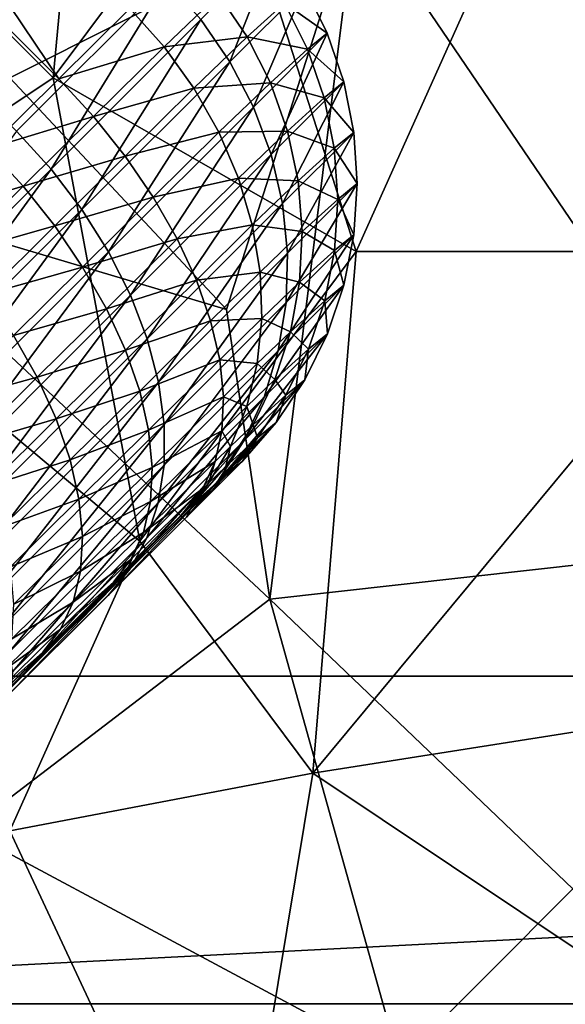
# Model space of a CAD drawing. Extents: x -0.3 to 0.3, y -0.266 to 0.266.
# Tile 65 of 256: x -0.078 to -0.061, y -0.128 to -0.098. Entities that reach past the tile are written whole.
import ezdxf

# ---------------------------------------------------------------- set-up
doc = ezdxf.new("R2010")
doc.units = 0

msp = doc.modelspace()

# ---------------------------------------------------------------- linework, layer by layer
for points in [[(-0.076598, -0.099616, 0.768437), (-0.075276, -0.085464, 0.767692), (-0.087169, -0.089002, 0.768359)], [(-0.071312, -0.09254, 0.767934), (-0.075276, -0.085464, 0.767692), (-0.076598, -0.099616, 0.768437)], [(-0.076428, -0.099646, 0.640009), (-0.087428, -0.088646, 0.640009), (-0.085283, -0.086479, 0.641989)], [(-0.076428, -0.099646, 0.640009), (-0.085283, -0.086479, 0.641989), (-0.074261, -0.0975, 0.641989)], [(-0.067348, -0.094309, 0.711438), (-0.077919, -0.099616, 0.711578), (-0.077919, -0.087233, 0.711335)], [(-0.067348, -0.104923, 0.768431), (-0.059419, -0.087233, 0.767394), (-0.071312, -0.09254, 0.767934)], [(-0.067348, -0.104923, 0.768431), (-0.055455, -0.104923, 0.768214), (-0.059419, -0.087233, 0.767394)], [(-0.054134, -0.097847, 0.711441), (-0.064705, -0.089002, 0.711311), (-0.052812, -0.087233, 0.711209)], [(-0.07858, -0.101777, 0.638015), (-0.087428, -0.088646, 0.640009), (-0.076428, -0.099646, 0.640009)], [(-0.084526, -0.104923, 0.769011), (-0.076598, -0.099616, 0.768437), (-0.087169, -0.089002, 0.768359)], [(-0.067348, -0.094309, 0.711438), (-0.064705, -0.089002, 0.711311), (-0.054134, -0.097847, 0.711441)], [(-0.073132, -0.096662, 0.705938), (-0.089032, -0.089937, 0.715313), (-0.077719, -0.10125, 0.715313)], [(-0.067348, -0.104923, 0.768431), (-0.071312, -0.09254, 0.767934), (-0.076598, -0.099616, 0.768437)], [(-0.077919, -0.099616, 0.711578), (-0.067348, -0.094309, 0.711438), (-0.071312, -0.106692, 0.711653)], [(-0.06999, -0.115537, 0.711757), (-0.071312, -0.106692, 0.711653), (-0.067348, -0.094309, 0.711438)], [(-0.06999, -0.115537, 0.711757), (-0.067348, -0.094309, 0.711438), (-0.054134, -0.113768, 0.711692)], [(-0.054134, -0.113768, 0.711692), (-0.067348, -0.094309, 0.711438), (-0.054134, -0.097847, 0.711441)], [(-0.069803, -0.095548, 0.691863), (-0.072092, -0.097837, 0.705895), (-0.071204, -0.099127, 0.705769)], [(-0.069803, -0.095548, 0.691863), (-0.071204, -0.099127, 0.705769), (-0.06893, -0.096853, 0.691828)], [(-0.073132, -0.096662, 0.705938), (-0.077719, -0.10125, 0.715313), (-0.07666, -0.102406, 0.715232)], [(-0.073132, -0.096662, 0.705938), (-0.07666, -0.102406, 0.715232), (-0.072092, -0.097837, 0.705895)], [(-0.074261, -0.0975, 0.641989), (-0.071553, -0.097072, 0.648208), (-0.073213, -0.098668, 0.642057)], [(-0.073213, -0.098668, 0.642057), (-0.071553, -0.097072, 0.648208), (-0.070674, -0.098372, 0.648285)], [(-0.071553, -0.097072, 0.648208), (-0.069534, -0.09734, 0.658602), (-0.070674, -0.098372, 0.648285)], [(-0.06893, -0.096853, 0.691828), (-0.071204, -0.099127, 0.705769), (-0.070485, -0.10051, 0.705561)], [(-0.06893, -0.096853, 0.691828), (-0.070485, -0.10051, 0.705561), (-0.068235, -0.09826, 0.691771)], [(-0.069534, -0.09734, 0.658602), (-0.06893, -0.096853, 0.673136), (-0.068235, -0.09826, 0.673149)], [(-0.06893, -0.096853, 0.673136), (-0.06893, -0.096853, 0.691828), (-0.068235, -0.09826, 0.691771)], [(-0.06893, -0.096853, 0.673136), (-0.068235, -0.09826, 0.691771), (-0.068235, -0.09826, 0.673149)], [(-0.070674, -0.098372, 0.648285), (-0.069534, -0.09734, 0.658602), (-0.068837, -0.098746, 0.658653)], [(-0.069534, -0.09734, 0.658602), (-0.068235, -0.09826, 0.673149), (-0.068837, -0.098746, 0.658653)], [(-0.076428, -0.099646, 0.640009), (-0.074261, -0.0975, 0.641989), (-0.073213, -0.098668, 0.642057)], [(-0.072092, -0.097837, 0.705895), (-0.07666, -0.102406, 0.715232), (-0.075717, -0.10364, 0.714991)], [(-0.072092, -0.097837, 0.705895), (-0.075717, -0.10364, 0.714991), (-0.071204, -0.099127, 0.705769)], [(-0.068235, -0.09826, 0.691771), (-0.070485, -0.10051, 0.705561), (-0.069946, -0.101961, 0.705275)], [(-0.068235, -0.09826, 0.691771), (-0.069946, -0.101961, 0.705275), (-0.06773, -0.099745, 0.691692)], [(-0.068837, -0.098746, 0.658653), (-0.068235, -0.09826, 0.673149), (-0.06773, -0.099745, 0.673167)], [(-0.068235, -0.09826, 0.673149), (-0.068235, -0.09826, 0.691771), (-0.06773, -0.099745, 0.691692)], [(-0.068235, -0.09826, 0.673149), (-0.06773, -0.099745, 0.691692), (-0.06773, -0.099745, 0.673167)], [(-0.073213, -0.098668, 0.642057), (-0.070674, -0.098372, 0.648285), (-0.072301, -0.099935, 0.642259)], [(-0.072301, -0.099935, 0.642259), (-0.070674, -0.098372, 0.648285), (-0.069969, -0.09977, 0.648413)], [(-0.070674, -0.098372, 0.648285), (-0.068837, -0.098746, 0.658653), (-0.069969, -0.09977, 0.648413)], [(-0.076428, -0.099646, 0.640009), (-0.073213, -0.098668, 0.642057), (-0.075364, -0.100797, 0.640092)], [(-0.075364, -0.100797, 0.640092), (-0.073213, -0.098668, 0.642057), (-0.072301, -0.099935, 0.642259)], [(-0.069969, -0.09977, 0.648413), (-0.068837, -0.098746, 0.658653), (-0.06833, -0.10023, 0.658722)], [(-0.068837, -0.098746, 0.658653), (-0.06773, -0.099745, 0.673167), (-0.06833, -0.10023, 0.658722)], [(-0.071204, -0.099127, 0.705769), (-0.075717, -0.10364, 0.714991), (-0.074905, -0.10493, 0.714594)], [(-0.071204, -0.099127, 0.705769), (-0.074905, -0.10493, 0.714594), (-0.070485, -0.10051, 0.705561)], [(-0.073955, -0.113768, 0.768967), (-0.076598, -0.099616, 0.768437), (-0.084526, -0.104923, 0.769011)], [(-0.083205, -0.103154, 0.711655), (-0.077919, -0.099616, 0.711578), (-0.071312, -0.106692, 0.711653)], [(-0.07858, -0.101777, 0.638015), (-0.076428, -0.099646, 0.640009), (-0.075364, -0.100797, 0.640092)], [(-0.073955, -0.113768, 0.768967), (-0.067348, -0.104923, 0.768431), (-0.076598, -0.099616, 0.768437)], [(-0.072301, -0.099935, 0.642259), (-0.069969, -0.09977, 0.648413), (-0.07154, -0.10128, 0.642592)], [(-0.07154, -0.10128, 0.642592), (-0.069969, -0.09977, 0.648413), (-0.06945, -0.101243, 0.648588)], [(-0.069969, -0.09977, 0.648413), (-0.06833, -0.10023, 0.658722), (-0.06945, -0.101243, 0.648588)], [(-0.06773, -0.099745, 0.691692), (-0.069946, -0.101961, 0.705275), (-0.069596, -0.103457, 0.704916)], [(-0.06773, -0.099745, 0.691692), (-0.069596, -0.103457, 0.704916), (-0.067423, -0.101284, 0.691592)], [(-0.06833, -0.10023, 0.658722), (-0.06773, -0.099745, 0.673167), (-0.067423, -0.101284, 0.67319)], [(-0.06773, -0.099745, 0.673167), (-0.06773, -0.099745, 0.691692), (-0.067423, -0.101284, 0.691592)], [(-0.06773, -0.099745, 0.673167), (-0.067423, -0.101284, 0.691592), (-0.067423, -0.101284, 0.67319)], [(-0.075364, -0.100797, 0.640092), (-0.072301, -0.099935, 0.642259), (-0.074396, -0.102009, 0.640345)], [(-0.074396, -0.102009, 0.640345), (-0.072301, -0.099935, 0.642259), (-0.07154, -0.10128, 0.642592)], [(-0.06945, -0.101243, 0.648588), (-0.06833, -0.10023, 0.658722), (-0.068019, -0.101766, 0.65881)], [(-0.06833, -0.10023, 0.658722), (-0.067423, -0.101284, 0.67319), (-0.068019, -0.101766, 0.65881)], [(-0.070485, -0.10051, 0.705561), (-0.074905, -0.10493, 0.714594), (-0.074239, -0.106254, 0.714048)], [(-0.070485, -0.10051, 0.705561), (-0.074239, -0.106254, 0.714048), (-0.069946, -0.101961, 0.705275)], [(-0.07858, -0.101777, 0.638015), (-0.075364, -0.100797, 0.640092), (-0.077516, -0.102929, 0.638097)], [(-0.077516, -0.102929, 0.638097), (-0.075364, -0.100797, 0.640092), (-0.074396, -0.102009, 0.640345)], [(-0.077719, -0.10125, 0.715313), (-0.08351, -0.109256, 0.719897), (-0.07666, -0.102406, 0.715232)], [(-0.074396, -0.102009, 0.640345), (-0.07154, -0.10128, 0.642592), (-0.073541, -0.10326, 0.640764)], [(-0.073541, -0.10326, 0.640764), (-0.07154, -0.10128, 0.642592), (-0.070944, -0.102679, 0.64305)], [(-0.07154, -0.10128, 0.642592), (-0.06945, -0.101243, 0.648588), (-0.070944, -0.102679, 0.64305)], [(-0.070944, -0.102679, 0.64305), (-0.06945, -0.101243, 0.648588), (-0.069125, -0.102766, 0.648807)], [(-0.067423, -0.101284, 0.691592), (-0.069596, -0.103457, 0.704916), (-0.069442, -0.104972, 0.704489)], [(-0.06945, -0.101243, 0.648588), (-0.068019, -0.101766, 0.65881), (-0.069125, -0.102766, 0.648807)], [(-0.067423, -0.101284, 0.691592), (-0.069442, -0.104972, 0.704489), (-0.067319, -0.102849, 0.691474)], [(-0.068019, -0.101766, 0.65881), (-0.067423, -0.101284, 0.67319), (-0.067319, -0.102849, 0.673217)], [(-0.067423, -0.101284, 0.67319), (-0.067423, -0.101284, 0.691592), (-0.067319, -0.102849, 0.691474)], [(-0.067423, -0.101284, 0.67319), (-0.067319, -0.102849, 0.691474), (-0.067319, -0.102849, 0.673217)], [(-0.080688, -0.103864, 0.636032), (-0.07858, -0.101777, 0.638015), (-0.077516, -0.102929, 0.638097)], [(-0.069125, -0.102766, 0.648807), (-0.068019, -0.101766, 0.65881), (-0.067912, -0.103329, 0.658914)], [(-0.068019, -0.101766, 0.65881), (-0.067319, -0.102849, 0.673217), (-0.067912, -0.103329, 0.658914)], [(-0.077516, -0.102929, 0.638097), (-0.074396, -0.102009, 0.640345), (-0.076549, -0.104141, 0.638349)], [(-0.076549, -0.104141, 0.638349), (-0.074396, -0.102009, 0.640345), (-0.073541, -0.10326, 0.640764)], [(-0.069946, -0.101961, 0.705275), (-0.074239, -0.106254, 0.714048), (-0.073729, -0.10759, 0.713361)], [(-0.069946, -0.101961, 0.705275), (-0.073729, -0.10759, 0.713361), (-0.069596, -0.103457, 0.704916)], [(-0.07666, -0.102406, 0.715232), (-0.08351, -0.109256, 0.719897), (-0.082471, -0.110393, 0.719591)], [(-0.07666, -0.102406, 0.715232), (-0.082471, -0.110393, 0.719591), (-0.075717, -0.10364, 0.714991)], [(-0.073541, -0.10326, 0.640764), (-0.070944, -0.102679, 0.64305), (-0.072814, -0.10453, 0.641342)], [(-0.072814, -0.10453, 0.641342), (-0.070944, -0.102679, 0.64305), (-0.070524, -0.10411, 0.643626)], [(-0.070944, -0.102679, 0.64305), (-0.069125, -0.102766, 0.648807), (-0.070524, -0.10411, 0.643626)], [(-0.070524, -0.10411, 0.643626), (-0.069125, -0.102766, 0.648807), (-0.069, -0.104313, 0.649068)], [(-0.069125, -0.102766, 0.648807), (-0.067912, -0.103329, 0.658914), (-0.069, -0.104313, 0.649068)], [(-0.080688, -0.103864, 0.636032), (-0.077516, -0.102929, 0.638097), (-0.079624, -0.105016, 0.636114)], [(-0.079624, -0.105016, 0.636114), (-0.077516, -0.102929, 0.638097), (-0.076549, -0.104141, 0.638349)], [(-0.067319, -0.102849, 0.691474), (-0.069442, -0.104972, 0.704489), (-0.069486, -0.106479, 0.704003)], [(-0.067319, -0.102849, 0.691474), (-0.069486, -0.106479, 0.704003), (-0.06742, -0.104413, 0.69134)], [(-0.067912, -0.103329, 0.658914), (-0.067319, -0.102849, 0.673217), (-0.06742, -0.104413, 0.673248)], [(-0.067319, -0.102849, 0.673217), (-0.067319, -0.102849, 0.691474), (-0.06742, -0.104413, 0.69134)], [(-0.067319, -0.102849, 0.673217), (-0.06742, -0.104413, 0.69134), (-0.06742, -0.104413, 0.673248)], [(-0.083205, -0.103154, 0.711655), (-0.071312, -0.106692, 0.711653), (-0.06999, -0.115537, 0.711757)], [(-0.07924, -0.122613, 0.711843), (-0.083205, -0.103154, 0.711655), (-0.06999, -0.115537, 0.711757)], [(-0.076549, -0.104141, 0.638349), (-0.073541, -0.10326, 0.640764), (-0.075697, -0.105395, 0.638766)], [(-0.075697, -0.105395, 0.638766), (-0.073541, -0.10326, 0.640764), (-0.072814, -0.10453, 0.641342)], [(-0.069, -0.104313, 0.649068), (-0.067912, -0.103329, 0.658914), (-0.068009, -0.10489, 0.659033)], [(-0.067912, -0.103329, 0.658914), (-0.06742, -0.104413, 0.673248), (-0.068009, -0.10489, 0.659033)], [(-0.075717, -0.10364, 0.714991), (-0.082471, -0.110393, 0.719591), (-0.081501, -0.111526, 0.719087)], [(-0.075717, -0.10364, 0.714991), (-0.081501, -0.111526, 0.719087), (-0.074905, -0.10493, 0.714594)], [(-0.069596, -0.103457, 0.704916), (-0.073729, -0.10759, 0.713361), (-0.073385, -0.108915, 0.712547)], [(-0.069596, -0.103457, 0.704916), (-0.073385, -0.108915, 0.712547), (-0.069442, -0.104972, 0.704489)], [(-0.079624, -0.105016, 0.636114), (-0.076549, -0.104141, 0.638349), (-0.078659, -0.10623, 0.636364)], [(-0.078659, -0.10623, 0.636364), (-0.076549, -0.104141, 0.638349), (-0.075697, -0.105395, 0.638766)], [(-0.072814, -0.10453, 0.641342), (-0.070524, -0.10411, 0.643626), (-0.072228, -0.105795, 0.642069)], [(-0.072228, -0.105795, 0.642069), (-0.070524, -0.10411, 0.643626), (-0.070285, -0.105548, 0.644308)], [(-0.070524, -0.10411, 0.643626), (-0.069, -0.104313, 0.649068), (-0.070285, -0.105548, 0.644308)], [(-0.070285, -0.105548, 0.644308), (-0.069, -0.104313, 0.649068), (-0.069078, -0.105858, 0.649366)], [(-0.069, -0.104313, 0.649068), (-0.068009, -0.10489, 0.659033), (-0.069078, -0.105858, 0.649366)], [(-0.075697, -0.105395, 0.638766), (-0.072814, -0.10453, 0.641342), (-0.074972, -0.106667, 0.639341)], [(-0.074972, -0.106667, 0.639341), (-0.072814, -0.10453, 0.641342), (-0.072228, -0.105795, 0.642069)], [(-0.06742, -0.104413, 0.69134), (-0.069486, -0.106479, 0.704003), (-0.069727, -0.107953, 0.703465)], [(-0.06742, -0.104413, 0.69134), (-0.069727, -0.107953, 0.703465), (-0.067724, -0.105951, 0.691191)], [(-0.068009, -0.10489, 0.659033), (-0.06742, -0.104413, 0.673248), (-0.067724, -0.105951, 0.673282)], [(-0.06742, -0.104413, 0.673248), (-0.06742, -0.104413, 0.69134), (-0.067724, -0.105951, 0.691191)], [(-0.06742, -0.104413, 0.673248), (-0.067724, -0.105951, 0.691191), (-0.067724, -0.105951, 0.673282)], [(-0.069078, -0.105858, 0.649366), (-0.068009, -0.10489, 0.659033), (-0.06831, -0.106425, 0.659164)], [(-0.068009, -0.10489, 0.659033), (-0.067724, -0.105951, 0.673282), (-0.06831, -0.106425, 0.659164)], [(-0.077919, -0.122613, 0.76945), (-0.073955, -0.113768, 0.768967), (-0.084526, -0.104923, 0.769011)], [(-0.074905, -0.10493, 0.714594), (-0.081501, -0.111526, 0.719087), (-0.080617, -0.112633, 0.718392)], [(-0.074905, -0.10493, 0.714594), (-0.080617, -0.112633, 0.718392), (-0.074239, -0.106254, 0.714048)], [(-0.068669, -0.120844, 0.769083), (-0.067348, -0.104923, 0.768431), (-0.073955, -0.113768, 0.768967)], [(-0.069442, -0.104972, 0.704489), (-0.073385, -0.108915, 0.712547), (-0.073212, -0.110206, 0.711619)], [(-0.069442, -0.104972, 0.704489), (-0.073212, -0.110206, 0.711619), (-0.069486, -0.106479, 0.704003)], [(-0.067348, -0.104923, 0.768431), (-0.068669, -0.120844, 0.769083), (-0.055455, -0.104923, 0.768214)], [(-0.068669, -0.120844, 0.769083), (-0.046205, -0.117306, 0.76853), (-0.055455, -0.104923, 0.768214)], [(-0.078659, -0.10623, 0.636364), (-0.075697, -0.105395, 0.638766), (-0.077808, -0.107485, 0.636779)], [(-0.077808, -0.107485, 0.636779), (-0.075697, -0.105395, 0.638766), (-0.074972, -0.106667, 0.639341)], [(-0.074972, -0.106667, 0.639341), (-0.072228, -0.105795, 0.642069), (-0.074389, -0.107936, 0.640065)], [(-0.074389, -0.107936, 0.640065), (-0.072228, -0.105795, 0.642069), (-0.071791, -0.107036, 0.642933)], [(-0.072228, -0.105795, 0.642069), (-0.070285, -0.105548, 0.644308), (-0.071791, -0.107036, 0.642933)], [(-0.071791, -0.107036, 0.642933), (-0.070285, -0.105548, 0.644308), (-0.070233, -0.106967, 0.645087)], [(-0.070285, -0.105548, 0.644308), (-0.069078, -0.105858, 0.649366), (-0.070233, -0.106967, 0.645087)], [(-0.070233, -0.106967, 0.645087), (-0.069078, -0.105858, 0.649366), (-0.069356, -0.107373, 0.649695)], [(-0.067724, -0.105951, 0.691191), (-0.069727, -0.107953, 0.703465), (-0.070161, -0.10937, 0.702885)], [(-0.067724, -0.105951, 0.691191), (-0.070161, -0.10937, 0.702885), (-0.068227, -0.107436, 0.69103)], [(-0.069078, -0.105858, 0.649366), (-0.06831, -0.106425, 0.659164), (-0.069356, -0.107373, 0.649695)], [(-0.06831, -0.106425, 0.659164), (-0.067724, -0.105951, 0.673282), (-0.068227, -0.107436, 0.673319)], [(-0.067724, -0.105951, 0.673282), (-0.067724, -0.105951, 0.691191), (-0.068227, -0.107436, 0.69103)], [(-0.067724, -0.105951, 0.673282), (-0.068227, -0.107436, 0.69103), (-0.068227, -0.107436, 0.673319)], [(-0.074239, -0.106254, 0.714048), (-0.080617, -0.112633, 0.718392), (-0.079835, -0.113696, 0.71752)], [(-0.074239, -0.106254, 0.714048), (-0.079835, -0.113696, 0.71752), (-0.073729, -0.10759, 0.713361)], [(-0.077808, -0.107485, 0.636779), (-0.074972, -0.106667, 0.639341), (-0.077087, -0.10876, 0.637352)], [(-0.077087, -0.10876, 0.637352), (-0.074972, -0.106667, 0.639341), (-0.074389, -0.107936, 0.640065)], [(-0.069486, -0.106479, 0.704003), (-0.073212, -0.110206, 0.711619), (-0.073214, -0.111441, 0.710592)], [(-0.069486, -0.106479, 0.704003), (-0.073214, -0.111441, 0.710592), (-0.069727, -0.107953, 0.703465)], [(-0.069356, -0.107373, 0.649695), (-0.06831, -0.106425, 0.659164), (-0.068808, -0.107906, 0.659305)], [(-0.06831, -0.106425, 0.659164), (-0.068227, -0.107436, 0.673319), (-0.068808, -0.107906, 0.659305)], [(-0.071791, -0.107036, 0.642933), (-0.070233, -0.106967, 0.645087), (-0.071513, -0.10823, 0.643919)], [(-0.071513, -0.10823, 0.643919), (-0.070233, -0.106967, 0.645087), (-0.070367, -0.108344, 0.645948)], [(-0.070233, -0.106967, 0.645087), (-0.069356, -0.107373, 0.649695), (-0.070367, -0.108344, 0.645948)], [(-0.074389, -0.107936, 0.640065), (-0.071791, -0.107036, 0.642933), (-0.073957, -0.109181, 0.640925)], [(-0.073957, -0.109181, 0.640925), (-0.071791, -0.107036, 0.642933), (-0.071513, -0.10823, 0.643919)], [(-0.079877, -0.109533, 0.634805), (-0.077808, -0.107485, 0.636779), (-0.077087, -0.10876, 0.637352)], [(-0.073729, -0.10759, 0.713361), (-0.079835, -0.113696, 0.71752), (-0.079167, -0.114697, 0.716485)], [(-0.073729, -0.10759, 0.713361), (-0.079167, -0.114697, 0.716485), (-0.073385, -0.108915, 0.712547)], [(-0.068227, -0.107436, 0.69103), (-0.070161, -0.10937, 0.702885), (-0.070781, -0.110703, 0.702272)], [(-0.068227, -0.107436, 0.69103), (-0.070781, -0.110703, 0.702272), (-0.06892, -0.108842, 0.690861)], [(-0.070367, -0.108344, 0.645948), (-0.069356, -0.107373, 0.649695), (-0.069831, -0.108833, 0.65005)], [(-0.069356, -0.107373, 0.649695), (-0.068808, -0.107906, 0.659305), (-0.069831, -0.108833, 0.65005)], [(-0.068227, -0.107436, 0.673319), (-0.068227, -0.107436, 0.69103), (-0.06892, -0.108842, 0.690861)], [(-0.068227, -0.107436, 0.673319), (-0.06892, -0.108842, 0.690861), (-0.06892, -0.108842, 0.673358)], [(-0.068808, -0.107906, 0.659305), (-0.068227, -0.107436, 0.673319), (-0.06892, -0.108842, 0.673358)], [(-0.069831, -0.108833, 0.65005), (-0.068808, -0.107906, 0.659305), (-0.069496, -0.109309, 0.659455)], [(-0.068808, -0.107906, 0.659305), (-0.06892, -0.108842, 0.673358), (-0.069496, -0.109309, 0.659455)], [(-0.077087, -0.10876, 0.637352), (-0.074389, -0.107936, 0.640065), (-0.076507, -0.110033, 0.638073)], [(-0.076507, -0.110033, 0.638073), (-0.074389, -0.107936, 0.640065), (-0.073957, -0.109181, 0.640925)], [(-0.069727, -0.107953, 0.703465), (-0.073214, -0.111441, 0.710592), (-0.07339, -0.112599, 0.709484)], [(-0.069727, -0.107953, 0.703465), (-0.07339, -0.112599, 0.709484), (-0.070161, -0.10937, 0.702885)], [(-0.073957, -0.109181, 0.640925), (-0.071513, -0.10823, 0.643919), (-0.073683, -0.11038, 0.641907)], [(-0.073683, -0.11038, 0.641907), (-0.071513, -0.10823, 0.643919), (-0.071397, -0.109358, 0.64501)], [(-0.071513, -0.10823, 0.643919), (-0.070367, -0.108344, 0.645948), (-0.071397, -0.109358, 0.64501)], [(-0.071397, -0.109358, 0.64501), (-0.070367, -0.108344, 0.645948), (-0.070687, -0.109656, 0.646877)], [(-0.070367, -0.108344, 0.645948), (-0.069831, -0.108833, 0.65005), (-0.070687, -0.109656, 0.646877)], [(-0.079877, -0.109533, 0.634805), (-0.077087, -0.10876, 0.637352), (-0.079158, -0.110811, 0.635375)], [(-0.079158, -0.110811, 0.635375), (-0.077087, -0.10876, 0.637352), (-0.076507, -0.110033, 0.638073)], [(-0.073385, -0.108915, 0.712547), (-0.079167, -0.114697, 0.716485), (-0.078625, -0.115618, 0.715305)], [(-0.073385, -0.108915, 0.712547), (-0.078625, -0.115618, 0.715305), (-0.073212, -0.110206, 0.711619)], [(-0.06892, -0.108842, 0.690861), (-0.070781, -0.110703, 0.702272), (-0.071576, -0.111931, 0.701638)], [(-0.06892, -0.108842, 0.690861), (-0.071576, -0.111931, 0.701638), (-0.06979, -0.110145, 0.690685)], [(-0.070687, -0.109656, 0.646877), (-0.069831, -0.108833, 0.65005), (-0.070493, -0.110213, 0.650424)], [(-0.069831, -0.108833, 0.65005), (-0.069496, -0.109309, 0.659455), (-0.070493, -0.110213, 0.650424)], [(-0.06892, -0.108842, 0.673358), (-0.06892, -0.108842, 0.690861), (-0.06979, -0.110145, 0.690685)], [(-0.06892, -0.108842, 0.673358), (-0.06979, -0.110145, 0.690685), (-0.06979, -0.110145, 0.673398)], [(-0.069496, -0.109309, 0.659455), (-0.06892, -0.108842, 0.673358), (-0.06979, -0.110145, 0.673398)], [(-0.076507, -0.110033, 0.638073), (-0.073957, -0.109181, 0.640925), (-0.076079, -0.111282, 0.638929)], [(-0.076079, -0.111282, 0.638929), (-0.073957, -0.109181, 0.640925), (-0.073683, -0.11038, 0.641907)], [(-0.070161, -0.10937, 0.702885), (-0.07339, -0.112599, 0.709484), (-0.073738, -0.11366, 0.708314)], [(-0.070161, -0.10937, 0.702885), (-0.073738, -0.11366, 0.708314), (-0.070781, -0.110703, 0.702272)], [(-0.073683, -0.11038, 0.641907), (-0.071397, -0.109358, 0.64501), (-0.073572, -0.111512, 0.642993)], [(-0.073572, -0.111512, 0.642993), (-0.071397, -0.109358, 0.64501), (-0.071445, -0.110399, 0.646187)], [(-0.071397, -0.109358, 0.64501), (-0.070687, -0.109656, 0.646877), (-0.071445, -0.110399, 0.646187)], [(-0.070493, -0.110213, 0.650424), (-0.069496, -0.109309, 0.659455), (-0.070361, -0.110608, 0.65961)], [(-0.069496, -0.109309, 0.659455), (-0.06979, -0.110145, 0.673398), (-0.070361, -0.110608, 0.65961)], [(-0.071445, -0.110399, 0.646187), (-0.070687, -0.109656, 0.646877), (-0.071186, -0.110878, 0.647857)], [(-0.070687, -0.109656, 0.646877), (-0.070493, -0.110213, 0.650424), (-0.071186, -0.110878, 0.647857)], [(-0.079158, -0.110811, 0.635375), (-0.076507, -0.110033, 0.638073), (-0.078582, -0.112087, 0.636092)], [(-0.073212, -0.110206, 0.711619), (-0.078625, -0.115618, 0.715305), (-0.078218, -0.116445, 0.714)], [(-0.078582, -0.112087, 0.636092), (-0.076507, -0.110033, 0.638073), (-0.076079, -0.111282, 0.638929)], [(-0.073212, -0.110206, 0.711619), (-0.078218, -0.116445, 0.714), (-0.073214, -0.111441, 0.710592)], [(-0.06979, -0.110145, 0.690685), (-0.071576, -0.111931, 0.701638), (-0.072533, -0.113033, 0.700992)], [(-0.06979, -0.110145, 0.690685), (-0.072533, -0.113033, 0.700992), (-0.070823, -0.111323, 0.690506)], [(-0.070493, -0.110213, 0.650424), (-0.070361, -0.110608, 0.65961), (-0.071332, -0.111489, 0.650812)], [(-0.071186, -0.110878, 0.647857), (-0.070493, -0.110213, 0.650424), (-0.071332, -0.111489, 0.650812)], [(-0.06979, -0.110145, 0.673398), (-0.06979, -0.110145, 0.690685), (-0.070823, -0.111323, 0.690506)], [(-0.06979, -0.110145, 0.673398), (-0.070823, -0.111323, 0.690506), (-0.070823, -0.111323, 0.673439)], [(-0.070361, -0.110608, 0.65961), (-0.06979, -0.110145, 0.673398), (-0.070823, -0.111323, 0.673439)], [(-0.076079, -0.111282, 0.638929), (-0.073683, -0.11038, 0.641907), (-0.07581, -0.112486, 0.639906)], [(-0.07581, -0.112486, 0.639906), (-0.073683, -0.11038, 0.641907), (-0.073572, -0.111512, 0.642993)], [(-0.073572, -0.111512, 0.642993), (-0.071445, -0.110399, 0.646187), (-0.073626, -0.112559, 0.644165)], [(-0.073626, -0.112559, 0.644165), (-0.071445, -0.110399, 0.646187), (-0.071657, -0.111337, 0.647431)], [(-0.071445, -0.110399, 0.646187), (-0.071186, -0.110878, 0.647857), (-0.071657, -0.111337, 0.647431)], [(-0.070361, -0.110608, 0.65961), (-0.070823, -0.111323, 0.673439), (-0.071389, -0.111783, 0.659767)], [(-0.071332, -0.111489, 0.650812), (-0.070361, -0.110608, 0.65961), (-0.071389, -0.111783, 0.659767)], [(-0.070781, -0.110703, 0.702272), (-0.073738, -0.11366, 0.708314), (-0.074251, -0.114606, 0.707103)], [(-0.070781, -0.110703, 0.702272), (-0.074251, -0.114606, 0.707103), (-0.071576, -0.111931, 0.701638)], [(-0.071186, -0.110878, 0.647857), (-0.071332, -0.111489, 0.650812), (-0.071856, -0.111992, 0.648873)], [(-0.071657, -0.111337, 0.647431), (-0.071186, -0.110878, 0.647857), (-0.071856, -0.111992, 0.648873)], [(-0.078582, -0.112087, 0.636092), (-0.076079, -0.111282, 0.638929), (-0.078158, -0.11334, 0.636944)], [(-0.073214, -0.111441, 0.710592), (-0.078218, -0.116445, 0.714), (-0.077954, -0.117162, 0.712592)], [(-0.078158, -0.11334, 0.636944), (-0.076079, -0.111282, 0.638929), (-0.07581, -0.112486, 0.639906)], [(-0.073214, -0.111441, 0.710592), (-0.077954, -0.117162, 0.712592), (-0.07339, -0.112599, 0.709484)], [(-0.07581, -0.112486, 0.639906), (-0.073572, -0.111512, 0.642993), (-0.075705, -0.113624, 0.640987)], [(-0.075705, -0.113624, 0.640987), (-0.073572, -0.111512, 0.642993), (-0.073626, -0.112559, 0.644165)], [(-0.073626, -0.112559, 0.644165), (-0.071657, -0.111337, 0.647431), (-0.073844, -0.113502, 0.645403)], [(-0.073844, -0.113502, 0.645403), (-0.071657, -0.111337, 0.647431), (-0.072029, -0.112154, 0.648719)], [(-0.070823, -0.111323, 0.673439), (-0.070823, -0.111323, 0.690506), (-0.072533, -0.113033, 0.700992)], [(-0.072334, -0.11264, 0.651207), (-0.070823, -0.111323, 0.673439), (-0.072533, -0.113033, 0.700992)], [(-0.072334, -0.11264, 0.651207), (-0.071389, -0.111783, 0.659767), (-0.070823, -0.111323, 0.673439)], [(-0.071332, -0.111489, 0.650812), (-0.071389, -0.111783, 0.659767), (-0.072334, -0.11264, 0.651207)], [(-0.071856, -0.111992, 0.648873), (-0.071332, -0.111489, 0.650812), (-0.072334, -0.11264, 0.651207)], [(-0.071657, -0.111337, 0.647431), (-0.071856, -0.111992, 0.648873), (-0.072029, -0.112154, 0.648719)], [(-0.071576, -0.111931, 0.701638), (-0.074251, -0.114606, 0.707103), (-0.07492, -0.115421, 0.705871)], [(-0.071576, -0.111931, 0.701638), (-0.07492, -0.115421, 0.705871), (-0.072533, -0.113033, 0.700992)], [(-0.071856, -0.111992, 0.648873), (-0.072334, -0.11264, 0.651207), (-0.072688, -0.112974, 0.649906)], [(-0.071856, -0.111992, 0.648873), (-0.072688, -0.112974, 0.649906), (-0.072555, -0.112837, 0.65003)], [(-0.072029, -0.112154, 0.648719), (-0.071856, -0.111992, 0.648873), (-0.072555, -0.112837, 0.65003)], [(-0.074755, -0.115015, 0.647991), (-0.074223, -0.114326, 0.646686), (-0.072029, -0.112154, 0.648719)], [(-0.072029, -0.112154, 0.648719), (-0.072688, -0.112974, 0.649906), (-0.074755, -0.115015, 0.647991)], [(-0.073844, -0.113502, 0.645403), (-0.072029, -0.112154, 0.648719), (-0.074223, -0.114326, 0.646686)], [(-0.072029, -0.112154, 0.648719), (-0.072555, -0.112837, 0.65003), (-0.072688, -0.112974, 0.649906)], [(-0.072334, -0.11264, 0.651207), (-0.103745, -0.144133, 0.707851), (-0.160407, -0.20084, 0.666921)], [(-0.081096, -0.121293, 0.641935), (-0.072334, -0.11264, 0.651207), (-0.160407, -0.20084, 0.666921)], [(-0.072334, -0.11264, 0.651207), (-0.072533, -0.113033, 0.700992), (-0.103745, -0.144133, 0.707851)], [(-0.081096, -0.121293, 0.641935), (-0.079026, -0.119244, 0.643943), (-0.072334, -0.11264, 0.651207)], [(-0.079026, -0.119244, 0.643943), (-0.076911, -0.117151, 0.645962), (-0.072334, -0.11264, 0.651207)], [(-0.078158, -0.11334, 0.636944), (-0.07581, -0.112486, 0.639906), (-0.077894, -0.114549, 0.637916)], [(-0.07339, -0.112599, 0.709484), (-0.077954, -0.117162, 0.712592), (-0.077836, -0.117758, 0.711106)], [(-0.077894, -0.114549, 0.637916), (-0.07581, -0.112486, 0.639906), (-0.075705, -0.113624, 0.640987)], [(-0.07339, -0.112599, 0.709484), (-0.077836, -0.117758, 0.711106), (-0.073738, -0.11366, 0.708314)], [(-0.076911, -0.117151, 0.645962), (-0.074755, -0.115015, 0.647991), (-0.072334, -0.11264, 0.651207)], [(-0.075705, -0.113624, 0.640987), (-0.073626, -0.112559, 0.644165), (-0.075765, -0.114676, 0.642154)], [(-0.075765, -0.114676, 0.642154), (-0.073626, -0.112559, 0.644165), (-0.073844, -0.113502, 0.645403)], [(-0.074755, -0.115015, 0.647991), (-0.072688, -0.112974, 0.649906), (-0.072334, -0.11264, 0.651207)], [(-0.072533, -0.113033, 0.700992), (-0.078046, -0.118547, 0.708), (-0.103745, -0.144133, 0.707851)], [(-0.072533, -0.113033, 0.700992), (-0.07492, -0.115421, 0.705871), (-0.078046, -0.118547, 0.708)], [(-0.077894, -0.114549, 0.637916), (-0.075705, -0.113624, 0.640987), (-0.077794, -0.115692, 0.638992)], [(-0.077794, -0.115692, 0.638992), (-0.075705, -0.113624, 0.640987), (-0.075765, -0.114676, 0.642154)], [(-0.075765, -0.114676, 0.642154), (-0.073844, -0.113502, 0.645403), (-0.075989, -0.115625, 0.643386)], [(-0.075989, -0.115625, 0.643386), (-0.073844, -0.113502, 0.645403), (-0.074223, -0.114326, 0.646686)], [(-0.077919, -0.122613, 0.76945), (-0.068669, -0.120844, 0.769083), (-0.073955, -0.113768, 0.768967)], [(-0.073738, -0.11366, 0.708314), (-0.077836, -0.117758, 0.711106), (-0.077867, -0.118222, 0.709566)], [(-0.073738, -0.11366, 0.708314), (-0.077867, -0.118222, 0.709566), (-0.074251, -0.114606, 0.707103)], [(-0.060741, -0.124382, 0.711824), (-0.06999, -0.115537, 0.711757), (-0.054134, -0.113768, 0.711692)], [(-0.075989, -0.115625, 0.643386), (-0.074223, -0.114326, 0.646686), (-0.076373, -0.116455, 0.644663)], [(-0.076373, -0.116455, 0.644663), (-0.074223, -0.114326, 0.646686), (-0.074755, -0.115015, 0.647991)], [(-0.074251, -0.114606, 0.707103), (-0.077867, -0.118222, 0.709566), (-0.078046, -0.118547, 0.708)], [(-0.074251, -0.114606, 0.707103), (-0.078046, -0.118547, 0.708), (-0.07492, -0.115421, 0.705871)], [(-0.077794, -0.115692, 0.638992), (-0.075765, -0.114676, 0.642154), (-0.07786, -0.11675, 0.640153)], [(-0.07786, -0.11675, 0.640153), (-0.075765, -0.114676, 0.642154), (-0.075989, -0.115625, 0.643386)], [(-0.076373, -0.116455, 0.644663), (-0.074755, -0.115015, 0.647991), (-0.076911, -0.117151, 0.645962)], [(-0.066026, -0.12969, 0.711884), (-0.07924, -0.122613, 0.711843), (-0.06999, -0.115537, 0.711757)], [(-0.07786, -0.11675, 0.640153), (-0.075989, -0.115625, 0.643386), (-0.07809, -0.117705, 0.641379)], [(-0.07809, -0.117705, 0.641379), (-0.075989, -0.115625, 0.643386), (-0.076373, -0.116455, 0.644663)], [(-0.066026, -0.12969, 0.711884), (-0.06999, -0.115537, 0.711757), (-0.060741, -0.124382, 0.711824)], [(-0.07809, -0.117705, 0.641379), (-0.076373, -0.116455, 0.644663), (-0.078481, -0.118541, 0.64265)], [(-0.078481, -0.118541, 0.64265), (-0.076373, -0.116455, 0.644663), (-0.076911, -0.117151, 0.645962)], [(-0.078481, -0.118541, 0.64265), (-0.076911, -0.117151, 0.645962), (-0.079026, -0.119244, 0.643943)], [(-0.058098, -0.127921, 0.769077), (-0.046205, -0.117306, 0.76853), (-0.068669, -0.120844, 0.769083)], [(-0.100768, -0.12789, 0.712849), (0.099232, -0.12789, 0.712849), (0.094232, -0.11789, 0.712849)], [(-0.100768, -0.12789, 0.712849), (0.094232, -0.11789, 0.712849), (-0.095768, -0.11789, 0.712849)], [(-0.100768, -0.12789, 0.652849), (-0.095768, -0.11789, 0.652849), (0.094232, -0.11789, 0.652849)], [(-0.100768, -0.12789, 0.652849), (0.094232, -0.11789, 0.652849), (0.099232, -0.12789, 0.652849)], [(-0.095768, -0.11789, 0.712849), (0.094232, -0.11789, 0.712849), (0.094232, -0.11789, 0.652849)], [(-0.095768, -0.11789, 0.712849), (0.094232, -0.11789, 0.652849), (-0.095768, -0.11789, 0.652849)], [(-0.071312, -0.136766, 0.769676), (-0.068669, -0.120844, 0.769083), (-0.077919, -0.122613, 0.76945)], [(-0.071312, -0.136766, 0.769676), (-0.058098, -0.127921, 0.769077), (-0.068669, -0.120844, 0.769083)], [(-0.07924, -0.12969, 0.711893), (-0.07924, -0.122613, 0.711843), (-0.066026, -0.12969, 0.711884)], [(-0.07924, -0.140304, 0.770069), (-0.071312, -0.136766, 0.769676), (-0.077919, -0.122613, 0.76945)], [(-0.066026, -0.12969, 0.711884), (-0.060741, -0.124382, 0.711824), (-0.052812, -0.134997, 0.711911)], [(-0.100768, -0.12789, 0.712849), (-0.100768, -0.12789, 0.652849), (0.099232, -0.12789, 0.652849)], [(-0.100768, -0.12789, 0.712849), (0.099232, -0.12789, 0.652849), (0.099232, -0.12789, 0.712849)]]:
    msp.add_3dface(points)

doc.saveas('drawing.dxf')
